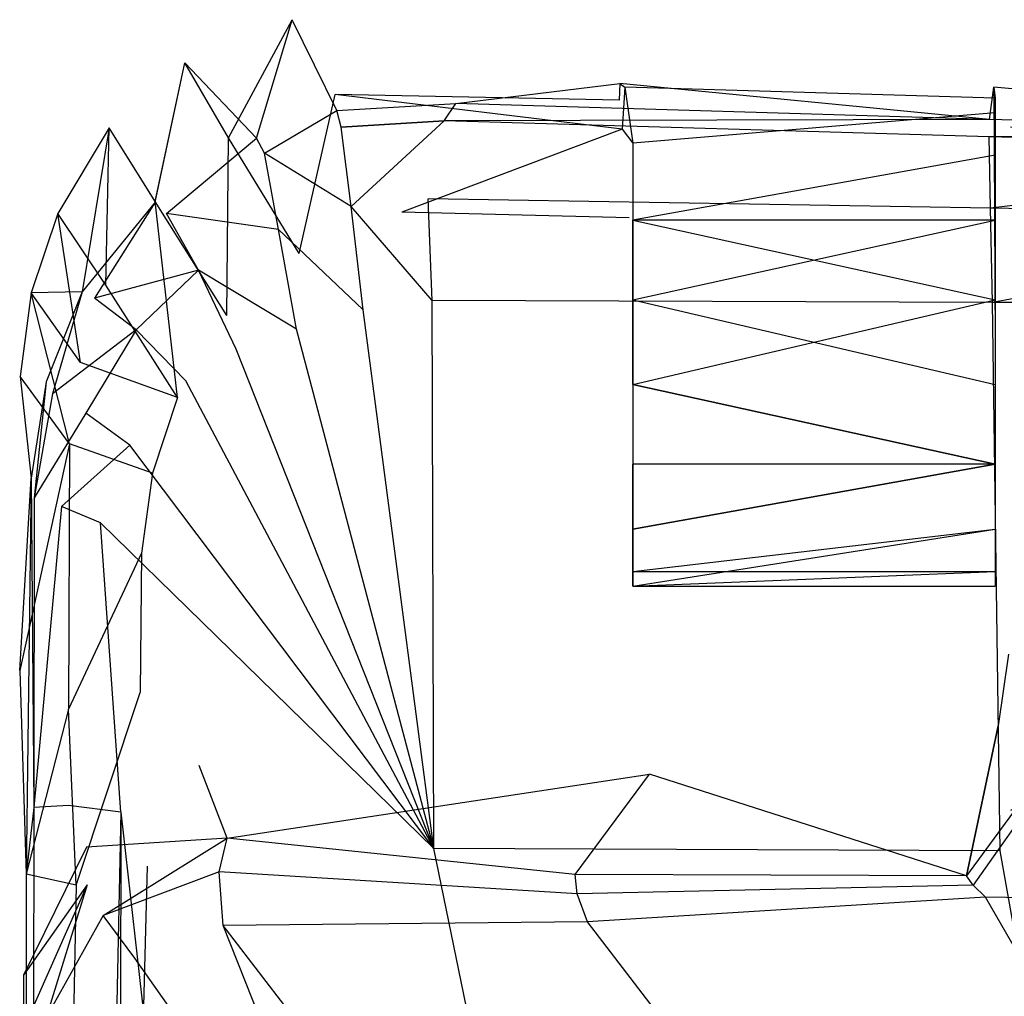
# Model space of a CAD drawing. Extents: x 0 to 0.379, y -0.457 to 0.
# Tile 11 of 18: x 0 to 0.052, y -0.051 to 0. Entities that reach past the tile are written whole.
import ezdxf

# ---------------------------------------------------------------- set-up
doc = ezdxf.new("R2010")
doc.units = 0
doc.layers.add('L0_DECKEL_0_N_9M80S101____REPLA', color=7, linetype='CONTINUOUS')
doc.layers.add('L1_RAHMEN_0_N_9M80S101____REPLA', color=7, linetype='CONTINUOUS')

msp = doc.modelspace()

# ---------------------------------------------------------------- linework, layer by layer
at = {"layer": 'L0_DECKEL_0_N_9M80S101____REPLA', "color": 8}
for points, invisible_edges in [([(0.014337, 0, 0.027946), (0.010978, -0.006209, 0.026485), (0.008688, -0.002271, 0.027471), (0.014337, 0, 0.027946)], 13), ([(0.012453, -0.00623, 0.047216), (0.014337, 0, 0.027946), (0.008688, -0.002271, 0.027471), (0.012453, -0.00623, 0.047216)], 14), ([(0.010978, -0.006209, 0.026485), (0.014337, 0, 0.027946), (0.016594, -0.003936, 0.026962), (0.010978, -0.006209, 0.026485)], 14), ([(0.016689, -0.004776, 0.047381), (0.014337, 0, 0.027946), (0.012453, -0.00623, 0.047216), (0.016689, -0.004776, 0.047381)], 14), ([(0.031577, -0.003364, 0.029046), (0.031532, -0.004227, 0.027558), (0.014337, 0, 0.027946), (0.031577, -0.003364, 0.029046)], 14), ([(0.016689, -0.004776, 0.047381), (0.022939, -0.004403, 0.047306), (0.014337, 0, 0.027946), (0.016689, -0.004776, 0.047381)], 14), ([(0.022939, -0.004403, 0.047306), (0.031577, -0.003364, 0.029046), (0.014337, 0, 0.027946), (0.022939, -0.004403, 0.047306)], 14), ([(0.031532, -0.004227, 0.027558), (0.016594, -0.003936, 0.026962), (0.014337, 0, 0.027946), (0.031532, -0.004227, 0.027558)], 14), ([(0.008688, -0.002271, 0.027471), (0.007132, -0.009566, 0.026126), (0.004705, -0.005693, 0.027117), (0.008688, -0.002271, 0.027471)], 13), ([(0.007122, -0.0096, 0.04637), (0.008688, -0.002271, 0.027471), (0.004705, -0.005693, 0.027117), (0.007122, -0.0096, 0.04637)], 14), ([(0.012453, -0.00623, 0.047216), (0.008688, -0.002271, 0.027471), (0.007122, -0.0096, 0.04637), (0.012453, -0.00623, 0.047216)], 14), ([(0.007132, -0.009566, 0.026126), (0.008688, -0.002271, 0.027471), (0.010978, -0.006209, 0.026485), (0.007132, -0.009566, 0.026126)], 14), ([(0.051021, -0.00525, 0.047703), (0.031577, -0.003364, 0.029046), (0.022939, -0.004403, 0.047306), (0.051021, -0.00525, 0.047703)], 14), ([(0.031577, -0.003364, 0.029046), (0.031841, -0.003544, 0.027469), (0.031532, -0.004227, 0.027558), (0.031577, -0.003364, 0.029046)], 14), ([(0.031841, -0.003544, 0.027469), (0.031685, -0.005756, 0.026351), (0.031532, -0.004227, 0.027558), (0.031841, -0.003544, 0.027469)], 14), ([(0.051311, -0.004126, 0.031968), (0.031841, -0.003544, 0.027469), (0.031577, -0.003364, 0.029046), (0.051311, -0.004126, 0.031968)], 14), ([(0.051021, -0.00525, 0.047703), (0.051247, -0.003558, 0.040124), (0.031577, -0.003364, 0.029046), (0.051021, -0.00525, 0.047703)], 14), ([(0.051247, -0.003558, 0.040124), (0.051311, -0.004126, 0.031968), (0.031577, -0.003364, 0.029046), (0.051247, -0.003558, 0.040124)], 14), ([(0.031841, -0.003544, 0.027469), (0.032256, -0.006493, 0.022635), (0.031685, -0.005756, 0.026351), (0.031841, -0.003544, 0.027469)], 14), ([(0.051311, -0.004126, 0.031968), (0.051311, -0.004901, 0.027576), (0.031841, -0.003544, 0.027469), (0.051311, -0.004126, 0.031968)], 14), ([(0.051311, -0.004901, 0.027576), (0.032256, -0.006493, 0.022635), (0.031841, -0.003544, 0.027469), (0.051311, -0.004901, 0.027576)], 14), ([(0.076824, -0.00591, 0.04807), (0.051247, -0.003558, 0.040124), (0.051021, -0.00525, 0.047703), (0.076824, -0.00591, 0.04807)], 14), ([(0.076824, -0.00591, 0.04807), (0.052119, -0.005662, 0.039699), (0.051247, -0.003558, 0.040124), (0.076824, -0.00591, 0.04807)], 14), ([(0.051247, -0.003558, 0.040124), (0.051311, -0.010547, 0.043091), (0.051307, -0.01697, 0.031956), (0.051247, -0.003558, 0.040124)], 14), ([(0.051247, -0.003558, 0.040124), (0.051307, -0.01697, 0.031956), (0.051311, -0.004126, 0.031968), (0.051247, -0.003558, 0.040124)], 14), ([(0.016594, -0.003936, 0.026962), (0.014697, -0.012297, 0.027471), (0.010978, -0.006209, 0.026485), (0.016594, -0.003936, 0.026962)], 13), ([(0.014697, -0.012297, 0.027471), (0.016594, -0.003936, 0.026962), (0.020097, -0.010127, 0.027946), (0.014697, -0.012297, 0.027471)], 14), ([(0.031685, -0.005756, 0.026351), (0.016594, -0.003936, 0.026962), (0.031532, -0.004227, 0.027558), (0.031685, -0.005756, 0.026351)], 14), ([(0.031685, -0.005756, 0.026351), (0.020097, -0.010127, 0.027946), (0.016594, -0.003936, 0.026962), (0.031685, -0.005756, 0.026351)], 14), ([(0.051311, -0.004126, 0.031968), (0.051307, -0.01697, 0.031956), (0.051311, -0.004901, 0.027576), (0.051311, -0.004126, 0.031968)], 14), ([(0.022335, -0.005317, 0.050499), (0.022939, -0.004403, 0.047306), (0.016689, -0.004776, 0.047381), (0.022335, -0.005317, 0.050499)], 14), ([(0.022335, -0.005317, 0.050499), (0.051021, -0.00525, 0.047703), (0.022939, -0.004403, 0.047306), (0.022335, -0.005317, 0.050499)], 13), ([(0.012871, -0.007017, 0.050427), (0.016689, -0.004776, 0.047381), (0.012453, -0.00623, 0.047216), (0.012871, -0.007017, 0.050427)], 14), ([(0.016907, -0.005658, 0.050514), (0.016689, -0.004776, 0.047381), (0.012871, -0.007017, 0.050427), (0.016907, -0.005658, 0.050514)], 14), ([(0.016907, -0.005658, 0.050514), (0.022335, -0.005317, 0.050499), (0.016689, -0.004776, 0.047381), (0.016907, -0.005658, 0.050514)], 14), ([(0.051311, -0.004901, 0.027576), (0.051311, -0.007131, 0.023713), (0.032256, -0.006493, 0.022635), (0.051311, -0.004901, 0.027576)], 14), ([(0.051311, -0.004901, 0.027576), (0.051307, -0.01697, 0.031956), (0.051311, -0.007131, 0.023713), (0.051311, -0.004901, 0.027576)], 14), ([(0.004705, -0.005693, 0.027117), (0.00453, -0.013978, 0.025757), (0.001998, -0.010206, 0.026741), (0.004705, -0.005693, 0.027117)], 13), ([(0.004705, -0.005693, 0.027117), (0.001998, -0.010206, 0.026741), (0.003282, -0.014319, 0.045181), (0.004705, -0.005693, 0.027117)], 14), ([(0.004705, -0.005693, 0.027117), (0.003282, -0.014319, 0.045181), (0.007122, -0.0096, 0.04637), (0.004705, -0.005693, 0.027117)], 14), ([(0.00453, -0.013978, 0.025757), (0.004705, -0.005693, 0.027117), (0.007132, -0.009566, 0.026126), (0.00453, -0.013978, 0.025757)], 14), ([(0.017434, -0.00983, 0.05329), (0.016907, -0.005658, 0.050514), (0.012871, -0.007017, 0.050427), (0.017434, -0.00983, 0.05329)], 14), ([(0.022335, -0.005317, 0.050499), (0.016907, -0.005658, 0.050514), (0.017434, -0.00983, 0.05329), (0.022335, -0.005317, 0.050499)], 14), ([(0.022335, -0.005317, 0.050499), (0.017434, -0.00983, 0.05329), (0.021493, -0.00942, 0.053388), (0.022335, -0.005317, 0.050499)], 14), ([(0.051, -0.00616, 0.050888), (0.022335, -0.005317, 0.050499), (0.021493, -0.00942, 0.053388), (0.051, -0.00616, 0.050888)], 14), ([(0.051021, -0.00525, 0.047703), (0.022335, -0.005317, 0.050499), (0.051, -0.00616, 0.050888), (0.051021, -0.00525, 0.047703)], 14), ([(0.051, -0.00616, 0.050888), (0.076824, -0.00591, 0.04807), (0.051021, -0.00525, 0.047703), (0.051, -0.00616, 0.050888)], 13), ([(0.010978, -0.006209, 0.026485), (0.01089, -0.015569, 0.027117), (0.007132, -0.009566, 0.026126), (0.010978, -0.006209, 0.026485)], 13), ([(0.01089, -0.015569, 0.027117), (0.010978, -0.006209, 0.026485), (0.014697, -0.012297, 0.027471), (0.01089, -0.015569, 0.027117)], 14), ([(0.032054, -0.010419, 0.025394), (0.020097, -0.010127, 0.027946), (0.031685, -0.005756, 0.026351), (0.032054, -0.010419, 0.025394)], 14), ([(0.05107, -0.009922, 0.053947), (0.051, -0.00616, 0.050888), (0.021493, -0.00942, 0.053388), (0.05107, -0.009922, 0.053947)], 14), ([(0.031685, -0.005756, 0.026351), (0.032256, -0.006493, 0.022635), (0.032054, -0.010419, 0.025394), (0.031685, -0.005756, 0.026351)], 14), ([(0.076824, -0.00591, 0.04807), (0.051, -0.00616, 0.050888), (0.07681, -0.006807, 0.051251), (0.076824, -0.00591, 0.04807)], 14), ([(0.07681, -0.006807, 0.051251), (0.051, -0.00616, 0.050888), (0.05107, -0.009922, 0.053947), (0.07681, -0.006807, 0.051251)], 14), ([(0.007719, -0.010195, 0.050107), (0.012453, -0.00623, 0.047216), (0.007122, -0.0096, 0.04637), (0.007719, -0.010195, 0.050107)], 14), ([(0.012871, -0.007017, 0.050427), (0.012453, -0.00623, 0.047216), (0.007719, -0.010195, 0.050107), (0.012871, -0.007017, 0.050427)], 14), ([(0.032256, -0.006493, 0.022635), (0.032256, -0.010547, 0.020846), (0.032054, -0.010419, 0.025394), (0.032256, -0.006493, 0.022635)], 14), ([(0.051311, -0.007131, 0.023713), (0.032256, -0.010547, 0.020846), (0.032256, -0.006493, 0.022635), (0.051311, -0.007131, 0.023713)], 14), ([(0.01361, -0.011033, 0.053039), (0.012871, -0.007017, 0.050427), (0.007719, -0.010195, 0.050107), (0.01361, -0.011033, 0.053039)], 14), ([(0.017434, -0.00983, 0.05329), (0.012871, -0.007017, 0.050427), (0.01361, -0.011033, 0.053039), (0.017434, -0.00983, 0.05329)], 14), ([(0.051311, -0.010547, 0.020846), (0.032256, -0.010547, 0.020846), (0.051311, -0.007131, 0.023713), (0.051311, -0.010547, 0.020846)], 14), ([(0.07681, -0.006807, 0.051251), (0.05107, -0.009922, 0.053947), (0.076799, -0.010304, 0.054377), (0.07681, -0.006807, 0.051251)], 14), ([(0.051311, -0.007131, 0.023713), (0.051307, -0.01697, 0.031956), (0.051311, -0.010547, 0.020846), (0.051311, -0.007131, 0.023713)], 14), ([(0.007122, -0.0096, 0.04637), (0.003282, -0.014319, 0.045181), (0.003936, -0.014661, 0.049479), (0.007122, -0.0096, 0.04637)], 14), ([(0.007122, -0.0096, 0.04637), (0.003936, -0.014661, 0.049479), (0.007719, -0.010195, 0.050107), (0.007122, -0.0096, 0.04637)], 14), ([(0.007132, -0.009566, 0.026126), (0.008303, -0.019883, 0.026741), (0.00453, -0.013978, 0.025757), (0.007132, -0.009566, 0.026126)], 13), ([(0.008303, -0.019883, 0.026741), (0.007132, -0.009566, 0.026126), (0.01089, -0.015569, 0.027117), (0.008303, -0.019883, 0.026741)], 14), ([(0.01807, -0.015267, 0.053996), (0.017434, -0.00983, 0.05329), (0.01361, -0.011033, 0.053039), (0.01807, -0.015267, 0.053996)], 14), ([(0.021699, -0.014779, 0.054217), (0.021493, -0.00942, 0.053388), (0.017434, -0.00983, 0.05329), (0.021699, -0.014779, 0.054217)], 14), ([(0.021699, -0.014779, 0.054217), (0.017434, -0.00983, 0.05329), (0.01807, -0.015267, 0.053996), (0.021699, -0.014779, 0.054217)], 14), ([(0.05107, -0.009922, 0.053947), (0.021493, -0.00942, 0.053388), (0.021699, -0.014779, 0.054217), (0.05107, -0.009922, 0.053947)], 14), ([(0.001998, -0.010206, 0.026741), (0.003196, -0.018043, 0.025313), (0.000612, -0.014378, 0.02628), (0.001998, -0.010206, 0.026741)], 13), ([(0.001998, -0.010206, 0.026741), (0.000612, -0.014378, 0.02628), (0.003282, -0.014319, 0.045181), (0.001998, -0.010206, 0.026741)], 14), ([(0.003196, -0.018043, 0.025313), (0.001998, -0.010206, 0.026741), (0.00453, -0.013978, 0.025757), (0.003196, -0.018043, 0.025313)], 14), ([(0.009401, -0.013188, 0.052581), (0.007719, -0.010195, 0.050107), (0.003936, -0.014661, 0.049479), (0.009401, -0.013188, 0.052581)], 14), ([(0.01361, -0.011033, 0.053039), (0.007719, -0.010195, 0.050107), (0.009401, -0.013188, 0.052581), (0.01361, -0.011033, 0.053039)], 14), ([(0.051174, -0.014877, 0.055046), (0.05107, -0.009922, 0.053947), (0.021699, -0.014779, 0.054217), (0.051174, -0.014877, 0.055046)], 14), ([(0.076799, -0.010304, 0.054377), (0.05107, -0.009922, 0.053947), (0.051174, -0.014877, 0.055046), (0.076799, -0.010304, 0.054377)], 14), ([(0.076799, -0.010304, 0.054377), (0.051174, -0.014877, 0.055046), (0.076796, -0.014947, 0.055627), (0.076799, -0.010304, 0.054377)], 14), ([(0.032256, -0.014739, 0.01932), (0.032256, -0.014739, 0.044616), (0.032256, -0.010547, 0.020846), (0.032256, -0.014739, 0.01932)], 14), ([(0.051311, -0.014739, 0.044616), (0.032256, -0.010547, 0.043091), (0.032256, -0.014739, 0.044616), (0.051311, -0.014739, 0.044616)], 13), ([(0.032256, -0.010547, 0.043091), (0.051311, -0.014739, 0.044616), (0.051311, -0.010547, 0.043091), (0.032256, -0.010547, 0.043091)], 14), ([(0.051311, -0.010547, 0.020846), (0.032256, -0.014739, 0.01932), (0.032256, -0.010547, 0.020846), (0.051311, -0.010547, 0.020846)], 13), ([(0.032256, -0.014739, 0.01932), (0.051311, -0.010547, 0.020846), (0.051311, -0.014739, 0.01932), (0.032256, -0.014739, 0.01932)], 14), ([(0.051311, -0.010547, 0.020846), (0.051307, -0.01697, 0.031956), (0.051311, -0.014739, 0.01932), (0.051311, -0.010547, 0.020846)], 14), ([(0.051311, -0.010547, 0.043091), (0.051311, -0.014739, 0.044616), (0.051307, -0.01697, 0.031956), (0.051311, -0.010547, 0.043091)], 14), ([(0.014568, -0.016294, 0.053656), (0.01361, -0.011033, 0.053039), (0.009401, -0.013188, 0.052581), (0.014568, -0.016294, 0.053656)], 14), ([(0.01807, -0.015267, 0.053996), (0.01361, -0.011033, 0.053039), (0.014568, -0.016294, 0.053656), (0.01807, -0.015267, 0.053996)], 14), ([(0.009401, -0.013188, 0.052581), (0.003936, -0.014661, 0.049479), (0.006135, -0.016327, 0.051905), (0.009401, -0.013188, 0.052581)], 14), ([(0.009401, -0.013188, 0.052581), (0.006135, -0.016327, 0.051905), (0.008733, -0.019008, 0.052872), (0.009401, -0.013188, 0.052581)], 14), ([(0.011395, -0.017333, 0.053323), (0.009401, -0.013188, 0.052581), (0.008733, -0.019008, 0.052872), (0.011395, -0.017333, 0.053323)], 14), ([(0.014568, -0.016294, 0.053656), (0.009401, -0.013188, 0.052581), (0.011395, -0.017333, 0.053323), (0.014568, -0.016294, 0.053656)], 14), ([(0.008303, -0.019883, 0.026741), (0.003196, -0.018043, 0.025313), (0.00453, -0.013978, 0.025757), (0.008303, -0.019883, 0.026741)], 14), ([(0.000612, -0.014378, 0.02628), (0.002621, -0.022317, 0.025002), (0.000017, -0.018774, 0.025944), (0.000612, -0.014378, 0.02628)], 13), ([(0.000612, -0.014378, 0.02628), (0.000017, -0.018774, 0.025944), (0.001395, -0.019055, 0.044299), (0.000612, -0.014378, 0.02628)], 14), ([(0.003282, -0.014319, 0.045181), (0.000612, -0.014378, 0.02628), (0.001395, -0.019055, 0.044299), (0.003282, -0.014319, 0.045181)], 14), ([(0.002621, -0.022317, 0.025002), (0.000612, -0.014378, 0.02628), (0.003196, -0.018043, 0.025313), (0.002621, -0.022317, 0.025002)], 14), ([(0.003282, -0.014319, 0.045181), (0.001395, -0.019055, 0.044299), (0.001727, -0.019691, 0.048572), (0.003282, -0.014319, 0.045181)], 14), ([(0.003282, -0.014319, 0.045181), (0.001727, -0.019691, 0.048572), (0.003936, -0.014661, 0.049479), (0.003282, -0.014319, 0.045181)], 14), ([(0.006135, -0.016327, 0.051905), (0.003936, -0.014661, 0.049479), (0.001727, -0.019691, 0.048572), (0.006135, -0.016327, 0.051905)], 14), ([(0.021785, -0.043618, 0.048471), (0.021699, -0.014779, 0.054217), (0.01807, -0.015267, 0.053996), (0.021785, -0.043618, 0.048471)], 14), ([(0.051174, -0.014877, 0.055046), (0.021699, -0.014779, 0.054217), (0.021785, -0.043618, 0.048471), (0.051174, -0.014877, 0.055046)], 14), ([(0.051579, -0.043739, 0.049201), (0.051174, -0.014877, 0.055046), (0.021785, -0.043618, 0.048471), (0.051579, -0.043739, 0.049201)], 14), ([(0.032256, -0.019199, 0.01932), (0.032256, -0.019199, 0.044616), (0.032256, -0.014739, 0.01932), (0.032256, -0.019199, 0.01932)], 14), ([(0.032256, -0.014739, 0.044616), (0.032256, -0.014739, 0.01932), (0.032256, -0.019199, 0.044616), (0.032256, -0.014739, 0.044616)], 13), ([(0.051311, -0.019199, 0.044616), (0.032256, -0.014739, 0.044616), (0.032256, -0.019199, 0.044616), (0.051311, -0.019199, 0.044616)], 13), ([(0.032256, -0.014739, 0.044616), (0.051311, -0.019199, 0.044616), (0.051311, -0.014739, 0.044616), (0.032256, -0.014739, 0.044616)], 14), ([(0.051311, -0.014739, 0.01932), (0.032256, -0.019199, 0.01932), (0.032256, -0.014739, 0.01932), (0.051311, -0.014739, 0.01932)], 13), ([(0.032256, -0.019199, 0.01932), (0.051311, -0.014739, 0.01932), (0.051311, -0.019199, 0.01932), (0.032256, -0.019199, 0.01932)], 14), ([(0.076796, -0.014947, 0.055627), (0.051174, -0.014877, 0.055046), (0.051579, -0.043739, 0.049201), (0.076796, -0.014947, 0.055627)], 14), ([(0.051311, -0.014739, 0.01932), (0.051307, -0.01697, 0.031956), (0.051311, -0.019199, 0.01932), (0.051311, -0.014739, 0.01932)], 14), ([(0.051311, -0.014739, 0.044616), (0.051311, -0.019199, 0.044616), (0.051307, -0.01697, 0.031956), (0.051311, -0.014739, 0.044616)], 14), ([(0.076834, -0.043842, 0.04982), (0.076796, -0.014947, 0.055627), (0.051579, -0.043739, 0.049201), (0.076834, -0.043842, 0.04982)], 14), ([(0.021785, -0.043618, 0.048471), (0.01807, -0.015267, 0.053996), (0.014568, -0.016294, 0.053656), (0.021785, -0.043618, 0.048471)], 14), ([(0.006135, -0.016327, 0.051905), (0.001727, -0.019691, 0.048572), (0.003485, -0.020704, 0.050884), (0.006135, -0.016327, 0.051905)], 14), ([(0.006135, -0.016327, 0.051905), (0.003485, -0.020704, 0.050884), (0.005787, -0.022391, 0.052026), (0.006135, -0.016327, 0.051905)], 14), ([(0.008733, -0.019008, 0.052872), (0.006135, -0.016327, 0.051905), (0.005787, -0.022391, 0.052026), (0.008733, -0.019008, 0.052872)], 14), ([(0.021785, -0.043618, 0.048471), (0.014568, -0.016294, 0.053656), (0.011395, -0.017333, 0.053323), (0.021785, -0.043618, 0.048471)], 14), ([(0.051307, -0.01697, 0.031956), (0.051311, -0.02339, 0.020846), (0.051311, -0.019199, 0.01932), (0.051307, -0.01697, 0.031956)], 14), ([(0.051307, -0.01697, 0.031956), (0.051311, -0.026807, 0.023713), (0.051311, -0.02339, 0.020846), (0.051307, -0.01697, 0.031956)], 14), ([(0.051307, -0.01697, 0.031956), (0.051311, -0.029037, 0.027576), (0.051311, -0.026807, 0.023713), (0.051307, -0.01697, 0.031956)], 14), ([(0.051307, -0.01697, 0.031956), (0.051311, -0.029812, 0.031968), (0.051311, -0.029037, 0.027576), (0.051307, -0.01697, 0.031956)], 14), ([(0.051307, -0.01697, 0.031956), (0.051311, -0.029037, 0.036361), (0.051311, -0.029812, 0.031968), (0.051307, -0.01697, 0.031956)], 14), ([(0.051307, -0.01697, 0.031956), (0.051311, -0.026807, 0.040224), (0.051311, -0.029037, 0.036361), (0.051307, -0.01697, 0.031956)], 14), ([(0.051307, -0.01697, 0.031956), (0.051311, -0.02339, 0.043091), (0.051311, -0.026807, 0.040224), (0.051307, -0.01697, 0.031956)], 14), ([(0.051307, -0.01697, 0.031956), (0.051311, -0.019199, 0.044616), (0.051311, -0.02339, 0.043091), (0.051307, -0.01697, 0.031956)], 14), ([(0.021785, -0.043618, 0.048471), (0.011395, -0.017333, 0.053323), (0.008733, -0.019008, 0.052872), (0.021785, -0.043618, 0.048471)], 14), ([(0.006978, -0.023871, 0.02628), (0.002621, -0.022317, 0.025002), (0.003196, -0.018043, 0.025313), (0.006978, -0.023871, 0.02628)], 14), ([(0.008303, -0.019883, 0.026741), (0.006978, -0.023871, 0.02628), (0.003196, -0.018043, 0.025313), (0.008303, -0.019883, 0.026741)], 14), ([(0.002621, -0.022317, 0.025002), (0, -0.034247, 0.026089), (0.000017, -0.018774, 0.025944), (0.002621, -0.022317, 0.025002)], 14), ([(0, -0.034247, 0.026089), (0.000608, -0.024121, 0.043164), (0.000017, -0.018774, 0.025944), (0, -0.034247, 0.026089)], 14), ([(0.000017, -0.018774, 0.025944), (0.000608, -0.024121, 0.043164), (0.001395, -0.019055, 0.044299), (0.000017, -0.018774, 0.025944)], 14), ([(0.001395, -0.019055, 0.044299), (0.000608, -0.024121, 0.043164), (0.000768, -0.025169, 0.047589), (0.001395, -0.019055, 0.044299)], 14), ([(0.001395, -0.019055, 0.044299), (0.000768, -0.025169, 0.047589), (0.001727, -0.019691, 0.048572), (0.001395, -0.019055, 0.044299)], 14), ([(0.021785, -0.043618, 0.048471), (0.008733, -0.019008, 0.052872), (0.005787, -0.022391, 0.052026), (0.021785, -0.043618, 0.048471)], 14), ([(0.032256, -0.02339, 0.020846), (0.032256, -0.02339, 0.043091), (0.032256, -0.019199, 0.01932), (0.032256, -0.02339, 0.020846)], 14), ([(0.032256, -0.019199, 0.044616), (0.032256, -0.019199, 0.01932), (0.032256, -0.02339, 0.043091), (0.032256, -0.019199, 0.044616)], 13), ([(0.051311, -0.02339, 0.043091), (0.032256, -0.019199, 0.044616), (0.032256, -0.02339, 0.043091), (0.051311, -0.02339, 0.043091)], 13), ([(0.032256, -0.019199, 0.044616), (0.051311, -0.02339, 0.043091), (0.051311, -0.019199, 0.044616), (0.032256, -0.019199, 0.044616)], 14), ([(0.032256, -0.019199, 0.01932), (0.051311, -0.02339, 0.020846), (0.032256, -0.02339, 0.020846), (0.032256, -0.019199, 0.01932)], 13), ([(0.051311, -0.02339, 0.020846), (0.032256, -0.019199, 0.01932), (0.051311, -0.019199, 0.01932), (0.051311, -0.02339, 0.020846)], 14), ([(0.001727, -0.019691, 0.048572), (0.000768, -0.025169, 0.047589), (0.003485, -0.020704, 0.050884), (0.001727, -0.019691, 0.048572)], 14), ([(0.003485, -0.020704, 0.050884), (0.000768, -0.025169, 0.047589), (0.002206, -0.025617, 0.04984), (0.003485, -0.020704, 0.050884)], 14), ([(0.005787, -0.022391, 0.052026), (0.003485, -0.020704, 0.050884), (0.002206, -0.025617, 0.04984), (0.005787, -0.022391, 0.052026)], 14), ([(0.002621, -0.022317, 0.025002), (0.002576, -0.036276, 0.026117), (0, -0.034247, 0.026089), (0.002621, -0.022317, 0.025002)], 14), ([(0.005787, -0.022391, 0.052026), (0.002206, -0.025617, 0.04984), (0.004251, -0.026481, 0.051122), (0.005787, -0.022391, 0.052026)], 14), ([(0.006409, -0.028073, 0.025944), (0.002576, -0.036276, 0.026117), (0.002621, -0.022317, 0.025002), (0.006409, -0.028073, 0.025944)], 14), ([(0.006978, -0.023871, 0.02628), (0.006409, -0.028073, 0.025944), (0.002621, -0.022317, 0.025002), (0.006978, -0.023871, 0.02628)], 14), ([(0.021785, -0.043618, 0.048471), (0.005787, -0.022391, 0.052026), (0.004251, -0.026481, 0.051122), (0.021785, -0.043618, 0.048471)], 14), ([(0.032256, -0.026807, 0.023713), (0.032256, -0.026807, 0.040224), (0.032256, -0.02339, 0.020846), (0.032256, -0.026807, 0.023713)], 14), ([(0.032256, -0.02339, 0.043091), (0.032256, -0.02339, 0.020846), (0.032256, -0.026807, 0.040224), (0.032256, -0.02339, 0.043091)], 13), ([(0.032256, -0.026807, 0.040224), (0.051311, -0.02339, 0.043091), (0.032256, -0.02339, 0.043091), (0.032256, -0.026807, 0.040224)], 13), ([(0.051311, -0.02339, 0.043091), (0.032256, -0.026807, 0.040224), (0.051311, -0.026807, 0.040224), (0.051311, -0.02339, 0.043091)], 14), ([(0.051311, -0.02339, 0.020846), (0.032256, -0.026807, 0.023713), (0.032256, -0.02339, 0.020846), (0.051311, -0.02339, 0.020846)], 13), ([(0.032256, -0.026807, 0.023713), (0.051311, -0.02339, 0.020846), (0.051311, -0.026807, 0.023713), (0.032256, -0.026807, 0.023713)], 14), ([(0.000608, -0.024121, 0.043164), (0, -0.034247, 0.026089), (0.000333, -0.044964, 0.03584), (0.000608, -0.024121, 0.043164)], 13), ([(0.000608, -0.024121, 0.043164), (0.000333, -0.044964, 0.03584), (0.000737, -0.041455, 0.045178), (0.000608, -0.024121, 0.043164)], 14), ([(0.000608, -0.024121, 0.043164), (0.000737, -0.041455, 0.045178), (0.000768, -0.025169, 0.047589), (0.000608, -0.024121, 0.043164)], 14), ([(0.000768, -0.025169, 0.047589), (0.000737, -0.041455, 0.045178), (0.002206, -0.025617, 0.04984), (0.000768, -0.025169, 0.047589)], 14), ([(0.002206, -0.025617, 0.04984), (0.000737, -0.041455, 0.045178), (0.002564, -0.041354, 0.047215), (0.002206, -0.025617, 0.04984)], 14), ([(0.004251, -0.026481, 0.051122), (0.002206, -0.025617, 0.04984), (0.002564, -0.041354, 0.047215), (0.004251, -0.026481, 0.051122)], 14), ([(0.005321, -0.041709, 0.048347), (0.004251, -0.026481, 0.051122), (0.002564, -0.041354, 0.047215), (0.005321, -0.041709, 0.048347)], 14), ([(0.021785, -0.043618, 0.048471), (0.004251, -0.026481, 0.051122), (0.005321, -0.041709, 0.048347), (0.021785, -0.043618, 0.048471)], 14), ([(0.032256, -0.026807, 0.023713), (0.032256, -0.029812, 0.031968), (0.032256, -0.029037, 0.036361), (0.032256, -0.026807, 0.023713)], 14), ([(0.032256, -0.026807, 0.040224), (0.032256, -0.026807, 0.023713), (0.032256, -0.029037, 0.036361), (0.032256, -0.026807, 0.040224)], 13), ([(0.051311, -0.026807, 0.040224), (0.032256, -0.029037, 0.036361), (0.051311, -0.029037, 0.036361), (0.051311, -0.026807, 0.040224)], 13), ([(0.032256, -0.029037, 0.036361), (0.051311, -0.026807, 0.040224), (0.032256, -0.026807, 0.040224), (0.032256, -0.029037, 0.036361)], 14), ([(0.032256, -0.029812, 0.031968), (0.032256, -0.026807, 0.023713), (0.051311, -0.026807, 0.023713), (0.032256, -0.029812, 0.031968)], 14), ([(0.032256, -0.029812, 0.031968), (0.051311, -0.026807, 0.023713), (0.051311, -0.029037, 0.027576), (0.032256, -0.029812, 0.031968)], 14), ([(0.006409, -0.028073, 0.025944), (0.006332, -0.035399, 0.026089), (0.002576, -0.036276, 0.026117), (0.006409, -0.028073, 0.025944)], 14), ([(0.051311, -0.029037, 0.036361), (0.032256, -0.029812, 0.031968), (0.051311, -0.029812, 0.031968), (0.051311, -0.029037, 0.036361)], 13), ([(0.032256, -0.029812, 0.031968), (0.051311, -0.029037, 0.036361), (0.032256, -0.029037, 0.036361), (0.032256, -0.029812, 0.031968)], 14), ([(0.032256, -0.029812, 0.031968), (0.051311, -0.029037, 0.027576), (0.051311, -0.029812, 0.031968), (0.032256, -0.029812, 0.031968)], 14), ([(0.002576, -0.036276, 0.026117), (0.000333, -0.044964, 0.03584), (0, -0.034247, 0.026089), (0.002576, -0.036276, 0.026117)], 14), ([(0.002966, -0.045551, 0.035872), (0.002576, -0.036276, 0.026117), (0.006332, -0.035399, 0.026089), (0.002966, -0.045551, 0.035872)], 14), ([(0.002966, -0.045551, 0.035872), (0.006332, -0.035399, 0.026089), (0.006711, -0.044541, 0.03584), (0.002966, -0.045551, 0.035872)], 14), ([(0.002966, -0.045551, 0.035872), (0.000333, -0.044964, 0.03584), (0.002576, -0.036276, 0.026117), (0.002966, -0.045551, 0.035872)], 14), ([(0.002564, -0.041354, 0.047215), (0.000737, -0.041455, 0.045178), (0.002257, -0.186788, 0.033567), (0.002564, -0.041354, 0.047215)], 14), ([(0.005321, -0.041709, 0.048347), (0.002564, -0.041354, 0.047215), (0.002257, -0.186788, 0.033567), (0.005321, -0.041709, 0.048347)], 14), ([(0.000737, -0.041455, 0.045178), (0.000333, -0.044964, 0.03584), (0.000507, -0.186753, 0.030951), (0.000737, -0.041455, 0.045178)], 14), ([(0.000737, -0.041455, 0.045178), (0.000507, -0.186753, 0.030951), (0.002257, -0.186788, 0.033567), (0.000737, -0.041455, 0.045178)], 14), ([(0.005321, -0.041709, 0.048347), (0.002257, -0.186788, 0.033567), (0.005059, -0.186825, 0.035122), (0.005321, -0.041709, 0.048347)], 14), ([(0.021659, -0.186829, 0.035425), (0.005321, -0.041709, 0.048347), (0.005059, -0.186825, 0.035122), (0.021659, -0.186829, 0.035425)], 13), ([(0.005321, -0.041709, 0.048347), (0.021659, -0.186829, 0.035425), (0.021785, -0.043618, 0.048471), (0.005321, -0.041709, 0.048347)], 14), ([(0.051192, -0.186837, 0.035953), (0.021785, -0.043618, 0.048471), (0.021659, -0.186829, 0.035425), (0.051192, -0.186837, 0.035953)], 14), ([(0.051579, -0.043739, 0.049201), (0.021785, -0.043618, 0.048471), (0.051192, -0.186837, 0.035953), (0.051579, -0.043739, 0.049201)], 14), ([(0.076863, -0.186841, 0.036292), (0.051579, -0.043739, 0.049201), (0.051192, -0.186837, 0.035953), (0.076863, -0.186841, 0.036292)], 14), ([(0.076863, -0.186841, 0.036292), (0.076834, -0.043842, 0.04982), (0.051579, -0.043739, 0.049201), (0.076863, -0.186841, 0.036292)], 14), ([(0.006711, -0.044541, 0.03584), (0.003019, -0.187536, 0.026429), (0.002966, -0.045551, 0.035872), (0.006711, -0.044541, 0.03584)], 14), ([(0.006779, -0.188645, 0.02701), (0.003019, -0.187536, 0.026429), (0.006711, -0.044541, 0.03584), (0.006779, -0.188645, 0.02701)], 14), ([(0.002966, -0.045551, 0.035872), (0.000405, -0.186756, 0.02701), (0.000333, -0.044964, 0.03584), (0.002966, -0.045551, 0.035872)], 14), ([(0.000333, -0.044964, 0.03584), (0.000405, -0.186756, 0.02701), (0.000507, -0.186753, 0.030951), (0.000333, -0.044964, 0.03584)], 14), ([(0.003019, -0.187536, 0.026429), (0.000405, -0.186756, 0.02701), (0.002966, -0.045551, 0.035872), (0.003019, -0.187536, 0.026429)], 14)]:
    msp.add_3dface(points, dxfattribs=dict(at, invisible_edges=invisible_edges))
at = {"layer": 'L1_RAHMEN_0_N_9M80S101____REPLA', "color": 8, "invisible_edges": 14}
for points in [[(0.052012, -0.033393, 0.015813), (0.051477, -0.037164, 0.015296), (0.052123, -0.041623, 0.040971), (0.052012, -0.033393, 0.015813)], [(0.04981, -0.045063, 0.040073), (0.051477, -0.037164, 0.015296), (0.033127, -0.0397, 0.016005), (0.04981, -0.045063, 0.040073)], [(0.051477, -0.037164, 0.015296), (0.04981, -0.045063, 0.040073), (0.052123, -0.041623, 0.040971), (0.051477, -0.037164, 0.015296)], [(0.01092, -0.043065, 0.032123), (0.009436, -0.039244, 0.021061), (0.003507, -0.043543, 0.022303), (0.01092, -0.043065, 0.032123)], [(0.01092, -0.043065, 0.032123), (0.033127, -0.0397, 0.016005), (0.009436, -0.039244, 0.021061), (0.01092, -0.043065, 0.032123)], [(0.029219, -0.044992, 0.037608), (0.033127, -0.0397, 0.016005), (0.01092, -0.043065, 0.032123), (0.029219, -0.044992, 0.037608)], [(0.04981, -0.045063, 0.040073), (0.033127, -0.0397, 0.016005), (0.029219, -0.044992, 0.037608), (0.04981, -0.045063, 0.040073)], [(0.052465, -0.041417, 0.041547), (0.04981, -0.045063, 0.040073), (0.050152, -0.045537, 0.040623), (0.052465, -0.041417, 0.041547)], [(0.052465, -0.041417, 0.041547), (0.052123, -0.041623, 0.040971), (0.04981, -0.045063, 0.040073), (0.052465, -0.041417, 0.041547)], [(0.053173, -0.041266, 0.041865), (0.050152, -0.045537, 0.040623), (0.050811, -0.046169, 0.040618), (0.053173, -0.041266, 0.041865)], [(0.053173, -0.041266, 0.041865), (0.052465, -0.041417, 0.041547), (0.050152, -0.045537, 0.040623), (0.053173, -0.041266, 0.041865)], [(0.083823, -0.046746, 0.040537), (0.053173, -0.041266, 0.041865), (0.050811, -0.046169, 0.040618), (0.083823, -0.046746, 0.040537)], [(0.01092, -0.043065, 0.032123), (0.003507, -0.043543, 0.022303), (0.003556, -0.045527, 0.030886), (0.01092, -0.043065, 0.032123)], [(0.004399, -0.047142, 0.033024), (0.01092, -0.043065, 0.032123), (0.003556, -0.045527, 0.030886), (0.004399, -0.047142, 0.033024)], [(0.010491, -0.044847, 0.034679), (0.01092, -0.043065, 0.032123), (0.004399, -0.047142, 0.033024), (0.010491, -0.044847, 0.034679)], [(0.029219, -0.044992, 0.037608), (0.01092, -0.043065, 0.032123), (0.010491, -0.044847, 0.034679), (0.029219, -0.044992, 0.037608)], [(0.003507, -0.043543, 0.022303), (0.000204, -0.050277, 0.023243), (0.003556, -0.045527, 0.030886), (0.003507, -0.043543, 0.022303)], [(0.010491, -0.044847, 0.034679), (0.004399, -0.047142, 0.033024), (0.006059, -0.049385, 0.033701), (0.010491, -0.044847, 0.034679)], [(0.010711, -0.047663, 0.035378), (0.010491, -0.044847, 0.034679), (0.006059, -0.049385, 0.033701), (0.010711, -0.047663, 0.035378)], [(0.029327, -0.046002, 0.038807), (0.010491, -0.044847, 0.034679), (0.010711, -0.047663, 0.035378), (0.029327, -0.046002, 0.038807)], [(0.029327, -0.046002, 0.038807), (0.029219, -0.044992, 0.037608), (0.010491, -0.044847, 0.034679), (0.029327, -0.046002, 0.038807)], [(0.04981, -0.045063, 0.040073), (0.029219, -0.044992, 0.037608), (0.029327, -0.046002, 0.038807), (0.04981, -0.045063, 0.040073)], [(0.003556, -0.045527, 0.030886), (0.000204, -0.050277, 0.023243), (0.000416, -0.052584, 0.028921), (0.003556, -0.045527, 0.030886)], [(0.003556, -0.045527, 0.030886), (0.000416, -0.052584, 0.028921), (0.001391, -0.052512, 0.031063), (0.003556, -0.045527, 0.030886)], [(0.003556, -0.045527, 0.030886), (0.001391, -0.052512, 0.031063), (0.004399, -0.047142, 0.033024), (0.003556, -0.045527, 0.030886)], [(0.050152, -0.045537, 0.040623), (0.04981, -0.045063, 0.040073), (0.029327, -0.046002, 0.038807), (0.050152, -0.045537, 0.040623)], [(0.050152, -0.045537, 0.040623), (0.029327, -0.046002, 0.038807), (0.029862, -0.047469, 0.039151), (0.050152, -0.045537, 0.040623)], [(0.050811, -0.046169, 0.040618), (0.050152, -0.045537, 0.040623), (0.029862, -0.047469, 0.039151), (0.050811, -0.046169, 0.040618)], [(0.029862, -0.047469, 0.039151), (0.029327, -0.046002, 0.038807), (0.010711, -0.047663, 0.035378), (0.029862, -0.047469, 0.039151)], [(0.050811, -0.046169, 0.040618), (0.029862, -0.047469, 0.039151), (0.040682, -0.06156, 0.036802), (0.050811, -0.046169, 0.040618)], [(0.059628, -0.061615, 0.037086), (0.050811, -0.046169, 0.040618), (0.040682, -0.06156, 0.036802), (0.059628, -0.061615, 0.037086)], [(0.083823, -0.046746, 0.040537), (0.050811, -0.046169, 0.040618), (0.059628, -0.061615, 0.037086), (0.083823, -0.046746, 0.040537)], [(0.004399, -0.047142, 0.033024), (0.001391, -0.052512, 0.031063), (0.003073, -0.052749, 0.032184), (0.004399, -0.047142, 0.033024)], [(0.006059, -0.049385, 0.033701), (0.004399, -0.047142, 0.033024), (0.003073, -0.052749, 0.032184), (0.006059, -0.049385, 0.033701)], [(0.029862, -0.047469, 0.039151), (0.010711, -0.047663, 0.035378), (0.023306, -0.064089, 0.035067), (0.029862, -0.047469, 0.039151)], [(0.040682, -0.06156, 0.036802), (0.029862, -0.047469, 0.039151), (0.023306, -0.064089, 0.035067), (0.040682, -0.06156, 0.036802)], [(0.018235, -0.066678, 0.033914), (0.010711, -0.047663, 0.035378), (0.006059, -0.049385, 0.033701), (0.018235, -0.066678, 0.033914)], [(0.023306, -0.064089, 0.035067), (0.010711, -0.047663, 0.035378), (0.018235, -0.066678, 0.033914), (0.023306, -0.064089, 0.035067)], [(0.018235, -0.066678, 0.033914), (0.006059, -0.049385, 0.033701), (0.003073, -0.052749, 0.032184), (0.018235, -0.066678, 0.033914)], [(0.000204, -0.050277, 0.023243), (0.000176, -0.119856, 0.017063), (0.000416, -0.052584, 0.028921), (0.000204, -0.050277, 0.023243)]]:
    msp.add_3dface(points, dxfattribs=at)

doc.saveas('drawing.dxf')
